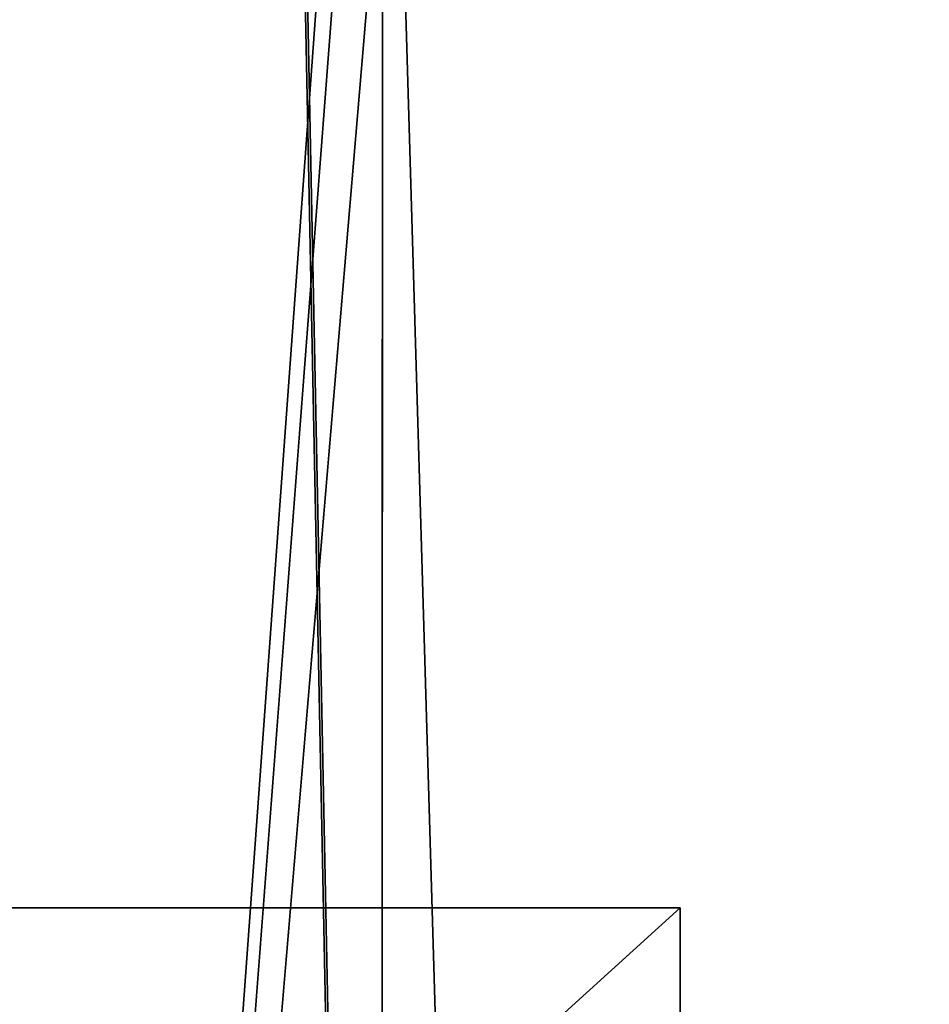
# Model space of a CAD drawing. Header units: millimetres. Extents: x -108 to 112, y -157 to 157.
# Tile 11 of 118: x -88 to -79, y -119 to -108. Entities that reach past the tile are written whole.
import ezdxf

# ---------------------------------------------------------------- set-up
doc = ezdxf.new("R2010")
doc.units = ezdxf.units.MM
doc.header["$LTSCALE"] = 33.374815
for name, color, linetype in [('1109', 7, 'CONTINUOUS'), ('1111', 7, 'CONTINUOUS'), ('1112', 7, 'CONTINUOUS'), ('1113', 7, 'CONTINUOUS'), ('198', 7, 'CONTINUOUS'), ('3', 7, 'CONTINUOUS')]:
    doc.layers.add(name, color=color, linetype=linetype)

msp = doc.modelspace()

# ---------------------------------------------------------------- linework, layer by layer
at = {"layer": '1109', "linetype": 'CONTINUOUS'}
for points in [[(-81.2, -129.666, -30.4), (-81.2, -129.666, -23.6), (-81.2, -117.866, -23.6), (-81.2, -129.666, -30.4)], [(-81.2, -127.066, -30.4), (-81.2, -129.666, -30.4), (-81.2, -117.866, -23.6), (-81.2, -127.066, -30.4)], [(-81.2, -127.066, -32.4), (-81.2, -127.066, -30.4), (-81.2, -117.866, -23.6), (-81.2, -127.066, -32.4)], [(-81.2, -125.616, -32.4), (-81.2, -127.066, -32.4), (-81.2, -117.866, -23.6), (-81.2, -125.616, -32.4)], [(-81.2, -125.616, -33.7), (-81.2, -125.616, -32.4), (-81.2, -117.866, -23.6), (-81.2, -125.616, -33.7)], [(-81.2, -121.916, -32.4), (-81.2, -125.616, -33.7), (-81.2, -117.866, -23.6), (-81.2, -121.916, -32.4)], [(-81.2, -120.466, -30.4), (-81.2, -121.916, -32.4), (-81.2, -117.866, -23.6), (-81.2, -120.466, -30.4)], [(-81.2, -117.866, -30.4), (-81.2, -120.466, -30.4), (-81.2, -117.866, -23.6), (-81.2, -117.866, -30.4)]]:
    msp.add_3dface(points, dxfattribs=at)
at = {"layer": '1111', "linetype": 'CONTINUOUS'}
for points in [[(-81.2, -117.866, -23.6), (-81.2, -129.666, -23.6), (-94.2, -129.666, -23.6), (-81.2, -117.866, -23.6)], [(-81.2, -117.866, -23.6), (-94.2, -129.666, -23.6), (-94.2, -117.866, -23.6), (-81.2, -117.866, -23.6)]]:
    msp.add_3dface(points, dxfattribs=at)
at = {"layer": '1112', "linetype": 'CONTINUOUS'}
for points in [[(-81.2, -117.866, -30.4), (-81.2, -117.866, -23.6), (-94.2, -117.866, -23.6), (-81.2, -117.866, -30.4)], [(-81.2, -117.866, -30.4), (-94.2, -117.866, -23.6), (-94.2, -117.866, -30.4), (-81.2, -117.866, -30.4)]]:
    msp.add_3dface(points, dxfattribs=at)
at = {"layer": '1113', "linetype": 'CONTINUOUS'}
for points in [[(-81.2, -120.466, -30.4), (-81.2, -117.866, -30.4), (-94.2, -117.866, -30.4), (-81.2, -120.466, -30.4)], [(-81.2, -120.466, -30.4), (-94.2, -117.866, -30.4), (-94.2, -120.466, -30.4), (-81.2, -120.466, -30.4)]]:
    msp.add_3dface(points, dxfattribs=at)
at = {"layer": '198', "color": 7, "linetype": 'CONTINUOUS'}
for points in [[(-90.498, -155.5, -68.5), (-90.498, 155.5, -68.5), (-84.384, -149.302, -68.5), (-90.498, -155.5, -68.5)], [(-90.498, 155.5, -68.5), (-84.384, -99.802, -68.5), (-84.39, -147.709, -68.5), (-90.498, 155.5, -68.5)], [(-84.384, -149.302, -68.5), (-90.498, 155.5, -68.5), (-84.39, -147.709, -68.5), (-84.384, -149.302, -68.5)], [(-84.384, -99.802, -68.5), (-83, -146.9, -68.5), (-84.39, -147.709, -68.5), (-84.384, -99.802, -68.5)], [(-84.384, -99.802, -68.5), (-83, -100.6, -68.5), (-41.5, -146.9, -68.5), (-84.384, -99.802, -68.5)], [(-84.384, -99.802, -68.5), (-41.5, -146.9, -68.5), (-83, -146.9, -68.5), (-84.384, -99.802, -68.5)], [(-83, -100.6, -68.5), (83, -100.6, -68.5), (83, -146.9, -68.5), (-83, -100.6, -68.5)], [(-83, -100.6, -68.5), (0, -146.9, -68.5), (-41.5, -146.9, -68.5), (-83, -100.6, -68.5)], [(0, -146.9, -68.5), (-83, -100.6, -68.5), (41.5, -146.9, -68.5), (0, -146.9, -68.5)], [(41.5, -146.9, -68.5), (-83, -100.6, -68.5), (83, -146.9, -68.5), (41.5, -146.9, -68.5)]]:
    msp.add_3dface(points, dxfattribs=at)
at = {"layer": '3', "color": 7, "linetype": 'CONTINUOUS'}
for points in [[(-88.5, 155, 66), (-88.5, -155, 66), (-67.999, 126.512, 66), (-88.5, 155, 66)], [(-67.999, 126.512, 66), (-88.5, -155, 66), (-67.133, 124.391, 66), (-67.999, 126.512, 66)], [(-67.133, 124.391, 66), (-88.5, -155, 66), (-65, 123.5, 66), (-67.133, 124.391, 66)], [(-88.5, -155, 66), (-67.12, -124.378, 66), (-65, 123.5, 66), (-88.5, -155, 66)]]:
    msp.add_3dface(points, dxfattribs=at)

doc.saveas('drawing.dxf')
